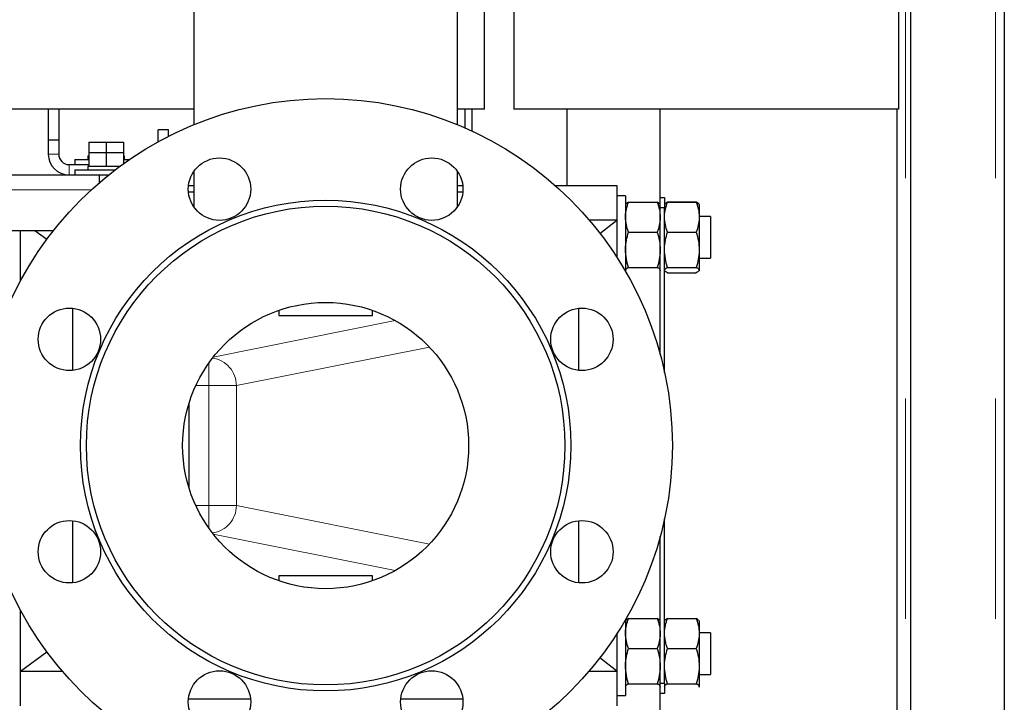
# Model space of a CAD drawing. Header units: millimetres. Extents: x 18 to 263, y 61 to 154.
# Tile 38 of 74: x 122.67 to 128.35, y 78.04 to 81.97. Entities that reach past the tile are written whole.
import ezdxf

# ---------------------------------------------------------------- set-up
doc = ezdxf.new("R2010")
doc.units = ezdxf.units.MM
doc.linetypes.add('PHANTOM', pattern=[12.7, 6.35, -1.27, 1.27, -1.27, 1.27, -1.27])

msp = doc.modelspace()

# ---------------------------------------------------------------- linework, layer by layer
at = {"color": 8, "linetype": 'PHANTOM', "lineweight": 18}
for p, q in [((127.6606, 91.2964), (127.6606, 81.4563)), ((127.7806, 89.9472), (127.7806, 64.8455)), ((128.3006, 89.9472), (128.3006, 64.8455)), ((122.8956, 81.1963), (122.8356, 81.1963)), ((122.9556, 81.1363), (122.9556, 81.0763)), ((102.2016, 80.9913), (123.0849, 80.9913)), ((123.7875, 80.0269), (124.8375, 80.2368)), ((125.0339, 80.0844), (123.9209, 79.8618)), ((123.7619, 79.8618), (123.7619, 79.9925)), ((123.7619, 79.8618), (123.6864, 79.8618)), ((123.9209, 79.8618), (123.7619, 79.8618)), ((123.7619, 79.1709), (123.7619, 79.8618)), ((123.9209, 79.8618), (123.9209, 79.1709)), ((123.6864, 79.1709), (123.7619, 79.1709)), ((123.7619, 79.0402), (123.7619, 79.1709)), ((123.9209, 79.1709), (123.7619, 79.1709)), ((123.9209, 79.1709), (125.0339, 78.9483)), ((124.8375, 78.7958), (123.7875, 79.0058))]:
    msp.add_line(p, q, dxfattribs=at)
at = {"color": 7, "linetype": 'Continuous', "lineweight": 25}
for p, q in [((127.8106, 64.8455), (127.8106, 89.9472)), ((128.3506, 89.9363), (128.3506, 64.8563)), ((127.7406, 89.5663), (127.7406, 81.4563)), ((123.6746, 82.8968), (123.6746, 81.3659)), ((125.1966, 81.3659), (125.1966, 82.8968)), ((125.3516, 81.4563), (125.3516, 82.448)), ((125.5216, 82.448), (125.5216, 81.4563)), ((123.6746, 81.4563), (121.7506, 81.4563)), ((122.8356, 81.4563), (122.8356, 81.2763)), ((122.8956, 81.4563), (122.8956, 81.2763)), ((125.3516, 81.4563), (125.1966, 81.4563)), ((125.2386, 81.4563), (125.2386, 81.3481)), ((125.2786, 81.4563), (125.2786, 81.33)), ((127.6606, 81.4563), (125.5216, 81.4563)), ((125.8266, 81.4563), (125.8266, 81.0163)), ((126.3646, 80.9081), (126.3646, 81.4563)), ((127.7406, 81.4563), (127.6606, 81.4563)), ((127.7306, 81.4563), (127.7306, 65.2247)), ((123.5296, 81.3363), (123.4696, 81.3363)), ((123.4696, 81.2676), (123.4696, 81.3363)), ((123.5296, 81.2994), (123.5296, 81.3363)), ((122.8356, 81.2763), (122.8356, 81.1963)), ((122.8956, 81.2763), (122.8356, 81.2763)), ((122.8956, 81.2763), (122.8956, 81.1963)), ((123.0696, 81.2663), (123.0696, 81.2063)), ((123.0696, 81.2663), (123.1696, 81.2663)), ((123.1696, 81.2663), (123.1696, 81.2063)), ((123.1696, 81.2663), (123.2696, 81.2663)), ((123.2696, 81.2663), (123.2696, 81.2063)), ((123.0646, 81.1863), (123.0646, 81.1663)), ((123.0646, 81.1863), (123.0696, 81.1863)), ((123.0696, 81.2063), (123.0696, 81.1263)), ((123.0696, 81.2063), (123.1696, 81.2063)), ((123.1696, 81.2063), (123.1696, 81.1263)), ((123.1696, 81.2063), (123.2696, 81.2063)), ((123.2696, 81.2063), (123.2696, 81.1413)), ((123.2696, 81.1863), (123.2746, 81.1863)), ((123.2746, 81.1663), (123.2746, 81.1863)), ((122.9556, 81.1363), (123.0696, 81.1363)), ((122.9896, 81.1663), (122.9896, 81.1363)), ((122.9896, 81.1663), (123.0696, 81.1663)), ((123.0646, 81.1263), (123.0646, 81.1063)), ((123.0646, 81.1263), (123.0696, 81.1263)), ((123.0696, 81.1263), (123.0919, 81.1263)), ((123.0919, 81.1263), (123.1473, 81.1263)), ((123.1473, 81.1263), (123.1696, 81.1263)), ((123.1696, 81.1263), (123.1919, 81.1263)), ((123.1919, 81.1263), (123.2473, 81.1263)), ((123.2473, 81.1263), (123.2491, 81.1263)), ((123.2696, 81.1663), (123.3054, 81.1663)), ((122.5656, 81.0763), (123.1296, 81.0763)), ((122.9896, 81.1063), (122.9896, 81.0763)), ((122.9896, 81.1063), (123.2224, 81.1063)), ((123.1296, 81.0763), (123.1296, 81.0311)), ((123.1296, 81.0763), (123.1841, 81.0763)), ((123.6746, 81.096), (123.6746, 80.8931)), ((125.1966, 80.8931), (125.1966, 81.096)), ((123.6447, 81.0163), (123.6746, 81.0163)), ((125.1966, 81.0163), (125.2266, 81.0163)), ((125.7585, 81.0163), (126.1156, 81.0163)), ((126.1156, 81.0163), (126.1156, 80.8163)), ((123.6746, 80.9763), (123.6443, 80.9763)), ((125.227, 80.9763), (125.1966, 80.9763)), ((126.1656, 80.9563), (126.1156, 80.9563)), ((126.1656, 80.9563), (126.1656, 80.5217)), ((126.3656, 80.9463), (126.3906, 80.9463)), ((126.3656, 80.8863), (126.3656, 80.9463)), ((126.3906, 80.9463), (126.3906, 80.8863)), ((126.1667, 80.9082), (126.1656, 80.9063)), ((126.1826, 80.9197), (126.3487, 80.9197)), ((126.3656, 80.9063), (126.3646, 80.9082)), ((126.3906, 80.8863), (126.3656, 80.8863)), ((126.3656, 80.0408), (126.3656, 80.8863)), ((126.3917, 80.9082), (126.3906, 80.9063)), ((126.3906, 79.9382), (126.3906, 80.8863)), ((126.4076, 80.9208), (126.5737, 80.9208)), ((126.4076, 80.9197), (126.5737, 80.9197)), ((126.5906, 80.9063), (126.5896, 80.9082)), ((126.5906, 80.9063), (126.5906, 80.8332)), ((126.6556, 80.8363), (126.5906, 80.8363)), ((126.5906, 80.8332), (126.5906, 80.645)), ((126.6556, 80.8363), (126.6556, 80.5963)), ((126.1156, 80.8163), (125.9529, 80.8163)), ((126.0182, 80.7393), (126.1156, 80.8163)), ((126.1156, 80.8163), (126.1156, 80.6009)), ((102.2016, 80.7563), (122.8664, 80.7563)), ((122.6756, 80.4663), (122.6756, 80.7563)), ((122.7585, 80.7563), (122.828, 80.7061)), ((126.1826, 80.7467), (126.3487, 80.7467)), ((126.4076, 80.7467), (126.5737, 80.7467)), ((126.5906, 80.645), (126.5906, 80.5282)), ((126.1826, 80.5433), (126.3487, 80.5433)), ((126.4076, 80.5433), (126.5737, 80.5433)), ((126.5906, 80.5963), (126.6556, 80.5963)), ((126.1656, 80.5263), (126.1667, 80.5245)), ((126.3656, 80.5282), (126.3645, 80.5245)), ((126.3646, 80.5245), (126.3656, 80.5263)), ((126.3646, 80.0445), (126.3646, 80.5246)), ((126.3906, 80.5263), (126.3917, 80.5245)), ((126.4076, 80.513), (126.5737, 80.513)), ((126.4076, 80.5119), (126.5737, 80.5119)), ((126.5896, 80.5245), (126.5906, 80.5263)), ((122.6756, 80.4735), (122.6795, 80.4735)), ((122.9756, 80.3077), (122.9756, 79.9496)), ((124.1656, 80.2959), (124.1656, 80.2653)), ((124.1656, 80.2653), (124.7056, 80.2653)), ((124.7056, 80.2653), (124.7056, 80.2959)), ((125.8956, 79.9496), (125.8956, 80.3077)), ((123.6466, 79.7574), (123.6466, 79.2753)), ((122.9756, 79.0831), (122.9756, 78.725)), ((125.8956, 78.725), (125.8956, 79.0831)), ((126.3906, 78.1463), (126.3906, 79.0945)), ((126.3646, 78.5081), (126.3646, 78.9882)), ((126.3656, 78.1463), (126.3656, 78.9919)), ((124.1656, 78.7663), (124.1656, 78.7368)), ((124.7056, 78.7663), (124.1656, 78.7663)), ((124.7056, 78.7368), (124.7056, 78.7663)), ((122.6756, 78.0163), (122.6756, 78.5664)), ((122.6795, 78.5592), (122.6756, 78.5592)), ((126.1656, 78.5144), (126.1656, 78.0763)), ((126.1667, 78.5082), (126.1656, 78.5063)), ((126.1826, 78.5197), (126.3487, 78.5197)), ((126.3656, 78.5063), (126.3646, 78.5082)), ((126.3917, 78.5082), (126.3906, 78.5063)), ((126.4076, 78.5197), (126.5737, 78.5197)), ((126.5906, 78.5063), (126.5896, 78.5082)), ((126.5906, 78.5063), (126.5906, 78.4332)), ((126.1156, 78.4371), (126.1156, 78.2163)), ((126.6556, 78.4363), (126.5906, 78.4363)), ((126.5906, 78.4332), (126.5906, 78.245)), ((126.6556, 78.4363), (126.6556, 78.4312)), ((126.6556, 78.4312), (126.6556, 78.1963)), ((126.1826, 78.3467), (126.3487, 78.3467)), ((126.4076, 78.3467), (126.5737, 78.3467)), ((122.6756, 78.2163), (122.828, 78.3266)), ((126.1156, 78.2163), (126.0182, 78.2934)), ((122.6756, 78.2163), (122.9195, 78.2163)), ((125.9526, 78.2163), (126.1156, 78.2163)), ((126.1156, 78.2163), (126.1156, 78.0163)), ((126.5906, 78.245), (126.5906, 78.1282)), ((126.5906, 78.1963), (126.6556, 78.1963)), ((126.1656, 78.1263), (126.1667, 78.1245)), ((126.1826, 78.1433), (126.3487, 78.1433)), ((126.3656, 78.1282), (126.3645, 78.1244)), ((126.3646, 78.1245), (126.3656, 78.1263)), ((126.3646, 72.0263), (126.3646, 78.1246)), ((126.3656, 78.1463), (126.3906, 78.1463)), ((126.3656, 78.0863), (126.3656, 78.1463)), ((126.3906, 78.1463), (126.3906, 78.0863)), ((126.3906, 78.1263), (126.3917, 78.1245)), ((126.4076, 78.1433), (126.5737, 78.1433)), ((126.5906, 78.1282), (126.5895, 78.1244)), ((126.5896, 78.1245), (126.5906, 78.1263)), ((123.6443, 78.0563), (124.0024, 78.0563)), ((124.8688, 78.0563), (125.227, 78.0563)), ((126.1156, 78.0763), (126.1656, 78.0763)), ((126.3906, 78.0863), (126.3656, 78.0863))]:
    msp.add_line(p, q, dxfattribs=at)
for centre, radius in [((124.4356, 79.5163), 2), ((123.8233, 80.9946), 0.18), ((125.0479, 80.9946), 0.18), ((124.4356, 79.5163), 1.4146), ((124.4356, 79.5163), 1.38), ((124.4356, 79.5163), 0.825), ((122.9574, 80.1286), 0.18), ((125.9138, 80.1286), 0.18), ((122.9574, 78.9041), 0.18), ((125.9138, 78.9041), 0.18), ((123.8233, 78.0381), 0.18), ((125.0479, 78.0381), 0.18)]:
    msp.add_circle(centre, radius, dxfattribs=at)
for radius in [0.12, 0.06]:
    msp.add_arc((122.9556, 81.1963), radius, 180, 270, dxfattribs=at)
at = {"color": 8, "linetype": 'PHANTOM', "lineweight": 18}
for centre, start, end in [((123.7608, 79.8617), 0.0139, 82.2244), ((123.7608, 79.171), 277.7756, 359.9861)]:
    msp.add_arc(centre, 0.1601, start, end, dxfattribs=at)
at = {"color": 7, "linetype": 'Continuous', "lineweight": 25}
for points, knots in [([(126.1656, 80.8332), (126.1656, 80.8352), (126.1658, 80.8508), (126.1695, 80.88), (126.1782, 80.9064), (126.1826, 80.9197)], [0, 0, 0, 0, 0.070088, 0.530791, 1, 1, 1, 1]), ([(126.1826, 80.9197), (126.1803, 80.9186), (126.1726, 80.9148), (126.1704, 80.9109), (126.1689, 80.9081)], [0, 0, 0, 0, 0.293829, 1, 1, 1, 1]), ([(126.3487, 80.9197), (126.3534, 80.9056), (126.363, 80.8773), (126.3647, 80.848), (126.3656, 80.8332)], [0, 0, 0, 0, 0.495452, 1, 1, 1, 1]), ([(126.3624, 80.9081), (126.3609, 80.9109), (126.3587, 80.9148), (126.3509, 80.9186), (126.3487, 80.9197)], [0, 0, 0, 0, 0.706171, 1, 1, 1, 1]), ([(126.3906, 80.8332), (126.3906, 80.8352), (126.3908, 80.8508), (126.3945, 80.88), (126.4032, 80.9064), (126.4076, 80.9197)], [0, 0, 0, 0, 0.070088, 0.530791, 1, 1, 1, 1]), ([(126.3917, 80.9069), (126.3927, 80.909), (126.3949, 80.9137), (126.403, 80.9183), (126.4076, 80.9208)], [0, 0, 0, 0, 0.438607, 1, 1, 1, 1]), ([(126.4076, 80.9197), (126.4053, 80.9186), (126.3976, 80.9148), (126.3954, 80.9109), (126.3939, 80.9081)], [0, 0, 0, 0, 0.293829, 1, 1, 1, 1]), ([(126.5737, 80.9208), (126.5785, 80.9181), (126.5868, 80.9135), (126.5885, 80.9087), (126.5892, 80.9068)], [0, 0, 0, 0, 0.586807, 1, 1, 1, 1]), ([(126.5737, 80.9197), (126.5784, 80.9056), (126.588, 80.8773), (126.5897, 80.848), (126.5906, 80.8332)], [0, 0, 0, 0, 0.4954491, 1, 1, 1, 1]), ([(126.5874, 80.9081), (126.5859, 80.9109), (126.5837, 80.9148), (126.5759, 80.9186), (126.5737, 80.9197)], [0, 0, 0, 0, 0.706171, 1, 1, 1, 1]), ([(126.1826, 80.7467), (126.1779, 80.7607), (126.1683, 80.7891), (126.1665, 80.8184), (126.1656, 80.8332)], [0, 0, 0, 0, 0.495466, 1, 1, 1, 1]), ([(126.3656, 80.8332), (126.3656, 80.8311), (126.3654, 80.8156), (126.3617, 80.7863), (126.353, 80.76), (126.3487, 80.7467)], [0, 0, 0, 0, 0.070083, 0.530782, 1, 1, 1, 1]), ([(126.4076, 80.7467), (126.4029, 80.7607), (126.3933, 80.7891), (126.3915, 80.8184), (126.3906, 80.8332)], [0, 0, 0, 0, 0.495466, 1, 1, 1, 1]), ([(126.5906, 80.8332), (126.5906, 80.8311), (126.5904, 80.8156), (126.5867, 80.7863), (126.578, 80.76), (126.5737, 80.7467)], [0, 0, 0, 0, 0.070083, 0.530782, 1, 1, 1, 1]), ([(126.1656, 80.645), (126.1656, 80.6474), (126.1658, 80.6657), (126.1695, 80.7001), (126.1782, 80.731), (126.1826, 80.7467)], [0, 0, 0, 0, 0.070095, 0.53078, 1, 1, 1, 1]), ([(126.3487, 80.7467), (126.3534, 80.7302), (126.363, 80.6968), (126.3647, 80.6624), (126.3656, 80.645)], [0, 0, 0, 0, 0.495465, 1, 1, 1, 1]), ([(126.3906, 80.645), (126.3906, 80.6474), (126.3908, 80.6657), (126.3945, 80.7001), (126.4032, 80.731), (126.4076, 80.7467)], [0, 0, 0, 0, 0.070095, 0.53078, 1, 1, 1, 1]), ([(126.5737, 80.7467), (126.5784, 80.7302), (126.588, 80.6968), (126.5897, 80.6624), (126.5906, 80.645)], [0, 0, 0, 0, 0.495462, 1, 1, 1, 1]), ([(126.1826, 80.5433), (126.1779, 80.5598), (126.1683, 80.5932), (126.1665, 80.6276), (126.1656, 80.645)], [0, 0, 0, 0, 0.4954571, 1, 1, 1, 1]), ([(126.3656, 80.645), (126.3656, 80.6426), (126.3654, 80.6243), (126.3617, 80.5899), (126.353, 80.559), (126.3487, 80.5433)], [0, 0, 0, 0, 0.070094, 0.5307846, 1, 1, 1, 1]), ([(126.4076, 80.5433), (126.4029, 80.5598), (126.3933, 80.5932), (126.3915, 80.6276), (126.3906, 80.645)], [0, 0, 0, 0, 0.4954571, 1, 1, 1, 1]), ([(126.5906, 80.645), (126.5906, 80.6426), (126.5904, 80.6243), (126.5867, 80.5899), (126.578, 80.559), (126.5737, 80.5433)], [0, 0, 0, 0, 0.070094, 0.5307846, 1, 1, 1, 1]), ([(126.1656, 80.5282), (126.1677, 80.5322), (126.1704, 80.5373), (126.1804, 80.5422), (126.1826, 80.5433)], [0, 0, 0, 0, 0.775602, 1, 1, 1, 1]), ([(126.3487, 80.5433), (126.3509, 80.5422), (126.3609, 80.5373), (126.3636, 80.5322), (126.3656, 80.5282)], [0, 0, 0, 0, 0.224398, 1, 1, 1, 1]), ([(126.3906, 80.5282), (126.3927, 80.5322), (126.3954, 80.5373), (126.4054, 80.5422), (126.4076, 80.5433)], [0, 0, 0, 0, 0.775602, 1, 1, 1, 1]), ([(126.5737, 80.5433), (126.5759, 80.5422), (126.5859, 80.5373), (126.5886, 80.5322), (126.5906, 80.5282)], [0, 0, 0, 0, 0.224398, 1, 1, 1, 1]), ([(126.4076, 80.513), (126.4002, 80.5168), (126.3928, 80.5206), (126.3917, 80.5245), (126.3917, 80.5246)], [0, 0, 0, 0, 0.991496, 1, 1, 1, 1]), ([(126.5906, 80.5282), (126.5904, 80.5269), (126.5896, 80.5218), (126.5805, 80.5168), (126.5737, 80.513)], [0, 0, 0, 0, 0.242383, 1, 1, 1, 1]), ([(126.1656, 78.4332), (126.1656, 78.4352), (126.1658, 78.4508), (126.1695, 78.48), (126.1782, 78.5064), (126.1826, 78.5197)], [0, 0, 0, 0, 0.070088, 0.5308, 1, 1, 1, 1]), ([(126.1826, 78.5197), (126.1803, 78.5186), (126.1726, 78.5148), (126.1704, 78.5109), (126.1689, 78.5081)], [0, 0, 0, 0, 0.293829, 1, 1, 1, 1]), ([(126.3487, 78.5197), (126.3534, 78.5056), (126.363, 78.4773), (126.3647, 78.448), (126.3656, 78.4332)], [0, 0, 0, 0, 0.495452, 1, 1, 1, 1]), ([(126.3624, 78.5081), (126.3609, 78.5109), (126.3587, 78.5148), (126.3509, 78.5186), (126.3487, 78.5197)], [0, 0, 0, 0, 0.706171, 1, 1, 1, 1]), ([(126.3906, 78.4332), (126.3906, 78.4352), (126.3908, 78.4508), (126.3945, 78.48), (126.4032, 78.5064), (126.4076, 78.5197)], [0, 0, 0, 0, 0.070088, 0.5308, 1, 1, 1, 1]), ([(126.4076, 78.5197), (126.4053, 78.5186), (126.3976, 78.5148), (126.3954, 78.5109), (126.3939, 78.5081)], [0, 0, 0, 0, 0.293829, 1, 1, 1, 1]), ([(126.5737, 78.5197), (126.5784, 78.5056), (126.588, 78.4773), (126.5897, 78.448), (126.5906, 78.4332)], [0, 0, 0, 0, 0.4954491, 1, 1, 1, 1]), ([(126.5874, 78.5081), (126.5859, 78.5109), (126.5837, 78.5148), (126.5759, 78.5186), (126.5737, 78.5197)], [0, 0, 0, 0, 0.706171, 1, 1, 1, 1]), ([(126.1826, 78.3467), (126.1779, 78.3607), (126.1683, 78.3891), (126.1665, 78.4184), (126.1656, 78.4332)], [0, 0, 0, 0, 0.495466, 1, 1, 1, 1]), ([(126.3656, 78.4332), (126.3656, 78.4311), (126.3654, 78.4156), (126.3617, 78.3863), (126.353, 78.36), (126.3487, 78.3467)], [0, 0, 0, 0, 0.070083, 0.530782, 1, 1, 1, 1]), ([(126.4076, 78.3467), (126.4029, 78.3607), (126.3933, 78.3891), (126.3915, 78.4184), (126.3906, 78.4332)], [0, 0, 0, 0, 0.495466, 1, 1, 1, 1]), ([(126.5906, 78.4332), (126.5906, 78.4311), (126.5904, 78.4156), (126.5867, 78.3863), (126.578, 78.36), (126.5737, 78.3467)], [0, 0, 0, 0, 0.070083, 0.530782, 1, 1, 1, 1]), ([(126.1656, 78.245), (126.1656, 78.2474), (126.1658, 78.2657), (126.1695, 78.3001), (126.1782, 78.331), (126.1826, 78.3467)], [0, 0, 0, 0, 0.0700947, 0.5307898, 1, 1, 1, 1]), ([(126.3487, 78.3467), (126.3534, 78.3302), (126.363, 78.2968), (126.3647, 78.2624), (126.3656, 78.245)], [0, 0, 0, 0, 0.4954555, 1, 1, 1, 1]), ([(126.3906, 78.245), (126.3906, 78.2474), (126.3908, 78.2657), (126.3945, 78.3001), (126.4032, 78.331), (126.4076, 78.3467)], [0, 0, 0, 0, 0.0700947, 0.5307898, 1, 1, 1, 1]), ([(126.5737, 78.3467), (126.5784, 78.3302), (126.588, 78.2968), (126.5897, 78.2624), (126.5906, 78.245)], [0, 0, 0, 0, 0.495452, 1, 1, 1, 1]), ([(126.1826, 78.1433), (126.1779, 78.1598), (126.1683, 78.1932), (126.1665, 78.2276), (126.1656, 78.245)], [0, 0, 0, 0, 0.4954571, 1, 1, 1, 1]), ([(126.3656, 78.245), (126.3656, 78.2426), (126.3654, 78.2243), (126.3617, 78.1899), (126.353, 78.159), (126.3487, 78.1433)], [0, 0, 0, 0, 0.070094, 0.5307846, 1, 1, 1, 1]), ([(126.4076, 78.1433), (126.4029, 78.1598), (126.3933, 78.1932), (126.3915, 78.2276), (126.3906, 78.245)], [0, 0, 0, 0, 0.4954571, 1, 1, 1, 1]), ([(126.5906, 78.245), (126.5906, 78.2426), (126.5904, 78.2243), (126.5867, 78.1899), (126.578, 78.159), (126.5737, 78.1433)], [0, 0, 0, 0, 0.070094, 0.5307846, 1, 1, 1, 1]), ([(126.1656, 78.1282), (126.1677, 78.1322), (126.1704, 78.1373), (126.1804, 78.1422), (126.1826, 78.1433)], [0, 0, 0, 0, 0.775602, 1, 1, 1, 1]), ([(126.3487, 78.1433), (126.3509, 78.1422), (126.3609, 78.1373), (126.3636, 78.1322), (126.3656, 78.1282)], [0, 0, 0, 0, 0.224398, 1, 1, 1, 1]), ([(126.3906, 78.1282), (126.3927, 78.1322), (126.3954, 78.1373), (126.4054, 78.1422), (126.4076, 78.1433)], [0, 0, 0, 0, 0.775602, 1, 1, 1, 1]), ([(126.5737, 78.1433), (126.5759, 78.1422), (126.5859, 78.1373), (126.5886, 78.1322), (126.5906, 78.1282)], [0, 0, 0, 0, 0.224398, 1, 1, 1, 1])]:
    msp.add_open_spline(points, degree=3, knots=knots, dxfattribs=at)

doc.saveas('drawing.dxf')
